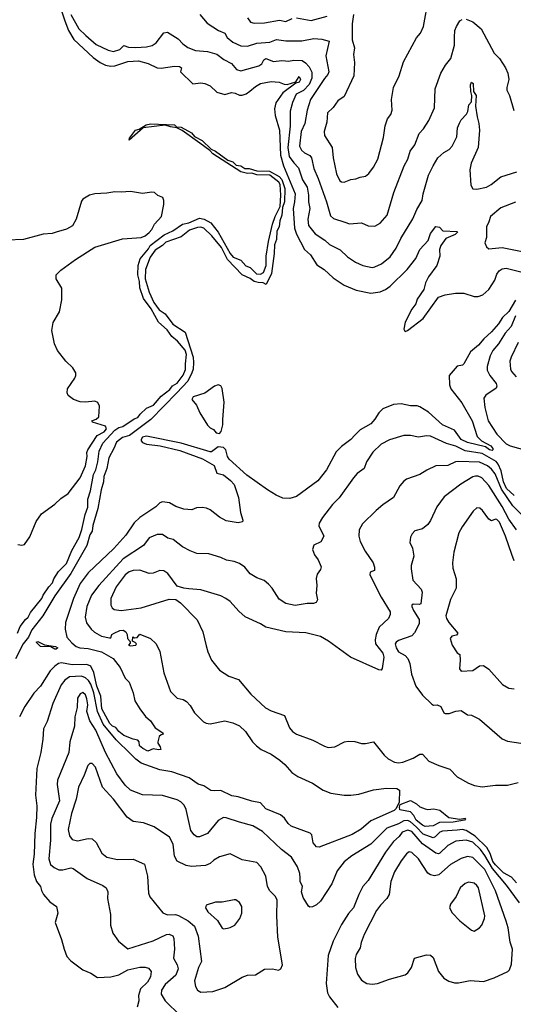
# Model space of a CAD drawing. Extents: x 1246169 to 1426871, y 660025 to 763458.
# Tile 150 of 256: x 1320329 to 1324049, y 671169 to 678587. Entities that reach past the tile are written whole.
import ezdxf

# ---------------------------------------------------------------- set-up
doc = ezdxf.new("R2010")
doc.units = 0

msp = doc.modelspace()

# ---------------------------------------------------------------- linework, layer by layer
at = {"layer": '0CON20XD'}
for points in [[(1322844, 678625), (1322834.7, 678555.3), (1322835.4, 678435), (1322852.2, 678375), (1322844.3, 678325), (1322853.1, 678265), (1322846.4, 678165), (1322775, 678008), (1322726, 677975), (1322690.6, 677925), (1322649.4, 677885), (1322643.1, 677815), (1322622.5, 677745), (1322625.8, 677715), (1322684.4, 677625), (1322690.5, 677545), (1322715.6, 677425), (1322742.5, 677372.5), (1322755, 677364), (1322775, 677362), (1322825, 677382.5), (1322863, 677387), (1322895, 677400.8), (1322935, 677408), (1322961.3, 677428.7), (1322995.6, 677475), (1323027.8, 677535), (1323071.7, 677698.3), (1323083.7, 677786.3), (1323101.4, 677838.6), (1323126.8, 677873.2), (1323136, 677905), (1323131.1, 677985), (1323146.5, 678075), (1323189.4, 678165), (1323220.5, 678269.5), (1323320.5, 678449.5), (1323349.1, 678485), (1323373.1, 678535), (1323410.6, 678745)], [(1320631.9, 678691.9), (1320669.4, 678579.4), (1320696.1, 678505), (1320738.1, 678438.1), (1320882.5, 678302.5), (1320935, 678264.7), (1320975.2, 678245.2), (1321015, 678236.7), (1321045, 678238.3), (1321145, 678271.3), (1321225, 678277.1), (1321297.1, 678257.1), (1321365, 678222.9), (1321395, 678221.5), (1321495, 678236.9), (1321532.5, 678235), (1321548.6, 678225), (1321541.4, 678195), (1321635, 678104), (1321695, 678110.6), (1321725.5, 678105.5), (1321765, 678089.4), (1321815, 678040.6), (1321875, 678023.8), (1321925, 678038.8), (1321953.2, 678033.2), (1321985, 678017.5), (1322005, 678018.1), (1322035, 678028.5), (1322062.7, 678047.3), (1322106, 678084), (1322145, 678106.5), (1322225, 678120), (1322285, 678115.6), (1322321.4, 678101.4), (1322345, 678099.6), (1322411.2, 678118.8), (1322435, 678158.8), (1322445, 678136.2), (1322435, 678116.7), (1322411.2, 678108.8), (1322313.2, 678036.8), (1322259.5, 677960.5), (1322249.7, 677915), (1322255.2, 677865), (1322286.5, 677755), (1322294.8, 677565), (1322318.4, 677485), (1322405.3, 677275), (1322400.8, 677215), (1322389.4, 677165), (1322399.1, 677015), (1322415, 676970), (1322476.2, 676855), (1322519.6, 676815), (1322569.3, 676739.3), (1322624.7, 676704.7), (1322692.1, 676642.1), (1322775, 676587.5), (1322865, 676548.2), (1322975, 676526.4), (1323045, 676537.3), (1323086.5, 676553.5), (1323121, 676579), (1323249.5, 676705), (1323315, 676788.6), (1323345.5, 676855), (1323407.2, 676922.8), (1323425.6, 676975), (1323465, 677028), (1323493.6, 677023.6), (1323517, 676997), (1323625, 676990), (1323628.8, 676985), (1323610.8, 676969.2), (1323541, 676939), (1323503.5, 676885), (1323493.5, 676855), (1323495.7, 676805), (1323472.2, 676735), (1323409.7, 676650.3), (1323388.5, 676605), (1323374.5, 676555), (1323325, 676480.8), (1323313.3, 676445), (1323284.6, 676405.4), (1323235, 676306.7), (1323224, 676255), (1323230.5, 676240.5), (1323235, 676236.7), (1323252.5, 676245), (1323370, 676335), (1323484.6, 676495.4), (1323535, 676513.3), (1323613.1, 676526.9), (1323675, 676525.4), (1323755, 676502.1), (1323785, 676502.2), (1323819.6, 676515), (1323865, 676553.8), (1323910.7, 676625), (1323925, 676668.8), (1323941.4, 676695), (1323965, 676708.9), (1323995.6, 676714.4), (1324105, 676688.2)], [(1320715.2, 678625), (1320775, 678518.4), (1320826.8, 678466.8), (1320905, 678399.6), (1320995, 678358), (1321035, 678347.7), (1321085, 678362.3), (1321115, 678392.1), (1321149.5, 678379.5), (1321205, 678376.6), (1321285, 678382.7), (1321326.8, 678393.2), (1321358.1, 678411.9), (1321415, 678487.5), (1321443, 678493), (1321522.3, 678442.3), (1321558, 678405), (1321596.5, 678376.5), (1321655, 678355.4), (1321745, 678347.1), (1321815, 678328.2), (1321867.3, 678287.3), (1321925.9, 678255.9), (1321961.8, 678211.8), (1321995, 678200.9), (1322131.9, 678238.1), (1322153.4, 678255), (1322168.5, 678285), (1322185, 678295.3), (1322241.2, 678271.2), (1322305, 678280), (1322332.1, 678277.9), (1322355, 678275.5), (1322395, 678282.7), (1322458.1, 678278.1), (1322482.1, 678262.1), (1322510.8, 678230.8), (1322531.3, 678191.3), (1322530.7, 678145), (1322511.1, 678098.9), (1322467.2, 678052.8), (1322412.9, 678025), (1322383.9, 677963.9), (1322367.4, 677897.4), (1322368.4, 677785), (1322348.8, 677625), (1322361, 677555), (1322395, 677507.5), (1322430.6, 677470.6), (1322459.5, 677379.5), (1322495.8, 677325), (1322505.9, 677265), (1322504.7, 677215), (1322515.3, 677165), (1322500.7, 677085), (1322506, 677035), (1322555, 676974.5), (1322629.4, 676925)], [(1321685.5, 678625.5), (1321741.7, 678561.7), (1321826.2, 678506.2), (1321874.2, 678485), (1321892.6, 678452.6), (1321935, 678416.5), (1321995, 678390.9), (1322045, 678388.2), (1322115, 678408.9), (1322215, 678417.1), (1322265, 678436.7), (1322335, 678427.6), (1322455, 678427.7), (1322545, 678445.4), (1322605, 678441.1), (1322661.2, 678425), (1322635.5, 678315), (1322659.6, 678195), (1322652.2, 678175), (1322625, 678143.3), (1322520.9, 677985), (1322495.9, 677905), (1322479.1, 677805), (1322450.8, 677745), (1322438.8, 677635), (1322453.7, 677603.7), (1322474.8, 677584.8), (1322515, 677562.8), (1322529.2, 677545), (1322544.7, 677465), (1322579.4, 677389.4), (1322641.1, 677215), (1322670.2, 677110.2), (1322695, 677088.9), (1322779.7, 677060.3), (1322815, 677047.5), (1322905, 677055.8), (1322955, 677034), (1323005, 677032), (1323045, 677053.8), (1323097.8, 677115), (1323148.2, 677285), (1323226.5, 677485), (1323253.1, 677535), (1323271.9, 677595), (1323306.7, 677645), (1323340.8, 677729.2), (1323372.5, 677765), (1323412.7, 677827.3), (1323455, 677922.5), (1323460, 678065), (1323502.5, 678185), (1323538, 678245), (1323579.4, 678295), (1323605.4, 678394.6), (1323605.7, 678455), (1323609.4, 678505), (1323620, 678535), (1323645, 678578.8), (1323663, 678587)], [(1322045, 678600), (1322068.3, 678568.3), (1322095, 678559.4), (1322175, 678562.7), (1322286.8, 678583.2), (1322335, 678574.1), (1322383.3, 678596.7)], [(1322415, 678600.4), (1322525, 678580.4), (1322645, 678613.6)], [(1323695, 678590), (1323745, 678570.6), (1323807.9, 678517.9), (1323904.3, 678335), (1323945, 678294), (1323990.8, 678225), (1324007.1, 678185), (1324015.8, 678135), (1323999.2, 678075), (1324000, 678055), (1324020, 678015), (1324052.3, 677902.3)], [(1322629.4, 676925), (1322665, 676894.2), (1322743.1, 676853.1), (1322800.7, 676800.7), (1322859.3, 676759.3), (1322915, 676734.4), (1322985, 676720.6), (1323005, 676724.4), (1323055, 676746.7), (1323120.8, 676799.2), (1323165.7, 676864.3), (1323201.6, 676938.4), (1323292.8, 677087.2), (1323322.4, 677157.6), (1323363.3, 677225), (1323370.9, 677275), (1323411.1, 677415), (1323445, 677486.2), (1323480.8, 677545), (1323525, 677585.8), (1323565, 677609.4), (1323588.8, 677635), (1323622.5, 677705), (1323628.6, 677771.4), (1323642.3, 677807.7), (1323655, 677832.5), (1323695.2, 677874.8), (1323705.9, 677895), (1323714.8, 677945.2), (1323732.7, 677967.3), (1323736.2, 678016.2), (1323728.8, 678045), (1323727.2, 678095), (1323734.2, 678115.8), (1323745.7, 678105), (1323747.9, 678045), (1323768.4, 678015), (1323763.8, 677935), (1323775.7, 677855), (1323790, 677805), (1323793.5, 677755), (1323784.5, 677625), (1323732.5, 677505), (1323722.2, 677455), (1323728.8, 677338.8), (1323743, 677313), (1323775, 677311.1), (1323846.2, 677325), (1323881.4, 677345), (1323955, 677402.9), (1324075, 677439.4)], [(1320312.7, 673965), (1320332.7, 674015), (1320372.5, 674067.5), (1320394.2, 674085.8), (1320409.7, 674120.3), (1320494.8, 674225), (1320505, 674250.9), (1320548.3, 674315), (1320575.8, 674344.2), (1320587.2, 674375), (1320621, 674429), (1320681.3, 674488.7), (1320722.8, 674587.1), (1320777.6, 674685), (1320798.3, 674745), (1320822.4, 674857.6), (1320842.9, 674915), (1320842, 674975), (1320861.9, 675038.1), (1320885, 675160), (1320902.7, 675195), (1320918.4, 675255), (1320927.6, 675335), (1320954.9, 675395), (1321045, 675493.9), (1321075, 675514.2), (1321107.2, 675522.8), (1321191, 675579), (1321220.2, 675589.8), (1321237.3, 675615), (1321285, 675659.1), (1321337.6, 675682.4), (1321395, 675750.4), (1321459.9, 675800.1), (1321481.2, 675828.8), (1321515, 675848.4), (1321562.1, 675907.9), (1321579.6, 675950.4), (1321577.5, 675995), (1321587, 676065), (1321576.2, 676096.2), (1321518.7, 676165), (1321475, 676200.7), (1321440, 676250), (1321375, 676307.9), (1321319.2, 676409.2), (1321261.9, 676485), (1321234, 676566), (1321231.9, 676615), (1321219.2, 676665), (1321223.1, 676735), (1321237.3, 676785), (1321300.6, 676859.4), (1321312.8, 676885), (1321417.1, 676965), (1321483.1, 676996.9), (1321555, 677046.9), (1321603.6, 677056.4), (1321685, 677090.2), (1321720.5, 677085), (1321768.8, 677055), (1321825, 676985.4), (1321916.2, 676825), (1321938, 676798), (1321995, 676776.1), (1322032.3, 676732.2), (1322065, 676719.2), (1322113.2, 676673.2), (1322145, 676669.7), (1322166.9, 676683.1), (1322185.5, 676735), (1322187.3, 676805), (1322202.9, 676915), (1322233.1, 677045), (1322254.6, 677105), (1322291.9, 677178.1), (1322297.8, 677265), (1322291.3, 677345), (1322282, 677362), (1322214.7, 677414.7), (1322115, 677417.3), (1322079.2, 677429.2), (1322045, 677428.9), (1321995, 677440), (1321785, 677576.2), (1321762, 677602), (1321686.2, 677656.2), (1321552.3, 677752.3), (1321512.3, 677772.3), (1321465, 677778.8), (1321425, 677792), (1321258.8, 677771.2), (1321155, 677680), (1321157.5, 677695), (1321202.5, 677755), (1321228.3, 677761.7), (1321283.3, 677795), (1321315, 677803.3), (1321495, 677795.6), (1321510.7, 677780.7), (1321545, 677776.7), (1321623.3, 677735), (1321647, 677707), (1321705, 677675.6), (1321770.8, 677610.8), (1321805, 677596.5), (1321898.8, 677528.8), (1321935, 677516.2), (1321961.2, 677491.2), (1321995.8, 677485), (1322026.2, 677466.2), (1322057.5, 677465), (1322115, 677447.8), (1322212.5, 677445), (1322285, 677405.3), (1322305, 677382.5), (1322326.2, 677313.8), (1322325.8, 677215), (1322308.8, 677171.2), (1322305, 677113.3), (1322288.3, 677071.7), (1322285.7, 677025), (1322267.6, 676992.4), (1322265, 676930), (1322248.8, 676891.2), (1322246, 676825), (1322226, 676675), (1322187.1, 676592.9), (1322163.3, 676603.3), (1322125, 676605.5), (1322095.8, 676615), (1322066.1, 676636.1), (1322005, 676664.5), (1321895, 676779.6), (1321849.6, 676869.6), (1321777.7, 676957.7), (1321716.8, 677016.8), (1321695, 677023.5), (1321668.1, 677021.9), (1321607.8, 677002.2), (1321545, 676949.8), (1321430.5, 676909.5), (1321405, 676884.7), (1321349, 676851), (1321312, 676798), (1321277, 676705), (1321273.7, 676633.7), (1321305.7, 676535), (1321340.3, 676455), (1321380.5, 676400.5), (1321425, 676369.6), (1321483.3, 676293.3), (1321575, 676231.5), (1321636.2, 676045), (1321639.4, 676005), (1321635.2, 675954.8), (1321626.2, 675925), (1321595, 675863.4), (1321512.9, 675775), (1321316.5, 675575), (1321157.2, 675455), (1321105, 675438.7), (1321058.4, 675405), (1321039.5, 675355), (1320999.8, 675285), (1320985.6, 675205), (1320964.3, 675145), (1320960.5, 675105), (1320942, 675045), (1320917, 674905), (1320880.7, 674775), (1320876, 674734), (1320858.4, 674705), (1320835.9, 674625), (1320713.4, 674413.4), (1320594, 674246), (1320503.9, 674095), (1320421.2, 673988.8), (1320395.7, 673934.3), (1320355.5, 673885), (1320298.5, 673771.5)], [(1320315, 674633.3), (1320345, 674626.7), (1320365, 674633.3), (1320405, 674690), (1320453.1, 674806.9), (1320494.4, 674865), (1320595, 674936.4), (1320639.5, 674980.5), (1320695, 675016.7), (1320785, 675134.5), (1320826.2, 675225), (1320838.2, 675295), (1320835.6, 675325), (1320843.1, 675346.9), (1320913.2, 675455), (1320965, 675481.1), (1320982.6, 675505), (1320974.7, 675525), (1320876.7, 675555), (1320873.3, 675565), (1320905, 675578.1), (1320924.3, 675595), (1320931.1, 675675), (1320918.3, 675701.7), (1320895, 675712.7), (1320824.7, 675705.3), (1320785, 675708.1), (1320734.1, 675724.1), (1320694.8, 675755), (1320686.7, 675775), (1320688.3, 675805), (1320745.3, 675885), (1320753.2, 675905), (1320752.9, 675925), (1320729.5, 675965), (1320676.5, 676015), (1320613.6, 676095), (1320591.5, 676145), (1320571.7, 676245), (1320582.4, 676305), (1320630.2, 676385), (1320646.7, 676475), (1320645.5, 676565), (1320603.8, 676635), (1320603.8, 676665), (1320639.7, 676700.3), (1320749.1, 676780.8), (1320895, 676871.7), (1320945, 676887.8), (1321105, 676936.5), (1321244.8, 676945.2), (1321275, 676959.2), (1321305, 676982.7), (1321324.1, 677005), (1321344.1, 677045), (1321398.1, 677105), (1321415.7, 677195), (1321415.6, 677225), (1321406.9, 677246.9), (1321371, 677261), (1321345, 677284.8), (1321325, 677287.2), (1321255, 677276.8), (1321165, 677292.8), (1321095, 677286.6), (1321045, 677289.9), (1320985, 677280.2), (1320895, 677276), (1320855, 677265.9), (1320805.8, 677234.2), (1320795, 677219.4), (1320755.8, 677084.2), (1320726.5, 677033.5), (1320681.5, 677008.5), (1320605, 676986.7), (1320575, 676977.1), (1320505, 676971.8), (1320358.3, 676931.7), (1320235, 676925.2)], [(1324065, 677213.2), (1323955, 677168.8), (1323877.5, 677105), (1323865.8, 677064.2), (1323846, 677025), (1323847, 676947), (1323833.3, 676905), (1323846.2, 676875), (1323865, 676861.2), (1323965, 676869.4), (1324165, 676829.6)], [(1324065.8, 676474.2), (1324015, 676388.6), (1323967.5, 676342.5), (1323936.6, 676295), (1323885.5, 676234.5), (1323826.9, 676183.1), (1323786.1, 676133.9), (1323725.6, 676085), (1323676.4, 675993.6), (1323665, 675984.2), (1323625, 675977.1), (1323565.8, 675905), (1323569.4, 675835), (1323578.5, 675805), (1323660.5, 675700.5), (1323739.7, 675565), (1323777.2, 675447.2), (1323809.2, 675415), (1323880.6, 675375), (1323893.9, 675355), (1323895.6, 675345), (1323888.5, 675341.5), (1323870.8, 675345), (1323838.8, 675368.8), (1323705, 675401.4), (1323656.4, 675425), (1323605.2, 675495.2), (1323514.4, 675534.4), (1323410.9, 675630.9), (1323345, 675668.9), (1323325, 675676.5), (1323275, 675677.7), (1323205, 675692.7), (1323145, 675687.6), (1323065.6, 675655), (1323035.6, 675625), (1323005, 675575.8), (1322975, 675543.1), (1322895, 675497.1), (1322855, 675457.1), (1322825, 675423.3), (1322755, 675371.1), (1322715, 675331.1), (1322640.4, 675195), (1322577.1, 675112.9), (1322415.2, 674994.8), (1322365, 674979.1), (1322313.1, 674983.1), (1322262.9, 675005), (1322195.7, 675045), (1322040.6, 675155), (1321908.6, 675275), (1321895.8, 675295), (1321883.3, 675345), (1321865, 675362.5), (1321825, 675367.5), (1321775, 675331.2), (1321765, 675330), (1321545.5, 675395), (1321285, 675450), (1321255, 675440.4), (1321243.8, 675425), (1321244.3, 675414.3), (1321255, 675400.5), (1321285, 675389.3), (1321387.2, 675377.2), (1321535, 675340.7), (1321707.7, 675277.7), (1321795, 675228.3), (1321815, 675171.4), (1321865, 675157.5), (1321918.1, 675115), (1321944.2, 675085), (1321977, 674987), (1321993.1, 674875), (1322011.2, 674815), (1322007.5, 674802.5), (1321975, 674796), (1321885, 674811.4), (1321835, 674838.1), (1321765, 674892.9), (1321737, 674907), (1321705, 674911.2), (1321661.7, 674908.3), (1321626.2, 674893.8), (1321565, 674899.4), (1321505, 674920), (1321457.4, 674947.4), (1321405, 674953.3), (1321385, 674945.7), (1321355, 674915.4), (1321233.4, 674836.6), (1321192.9, 674795), (1321128, 674702), (1321037.6, 674602.4), (1320845, 674420), (1320785, 674338.2), (1320734.8, 674225.2), (1320675.4, 674045), (1320671.1, 673995), (1320685, 673934.4), (1320721.2, 673891.2), (1320755, 673864), (1320783.3, 673855), (1320845, 673849), (1320945, 673822.9), (1321032.9, 673772.9), (1321086, 673705), (1321125, 673626.2), (1321154.5, 673594.5), (1321185.4, 673515.4), (1321196.7, 673455), (1321234.1, 673394.1), (1321277.9, 673337.9), (1321315, 673304.2), (1321350.6, 673250.6), (1321406.7, 673215), (1321410, 673205), (1321395, 673200), (1321380, 673185), (1321370, 673145), (1321370, 673135), (1321388.8, 673108.8), (1321392.5, 673087.5), (1321375.4, 673084.6), (1321335, 673094), (1321295, 673075.5), (1321256, 673095), (1321232.5, 673115), (1321228.6, 673145), (1321219.5, 673159.5), (1321184.2, 673165), (1321115, 673194.1), (1321075.7, 673225), (1321053.5, 673253.5), (1321028.2, 673265), (1321008, 673285), (1320947.9, 673395), (1320939.5, 673489.5), (1320909.6, 673565), (1320888.3, 673668.3), (1320865.2, 673715.2), (1320835, 673728.9), (1320725, 673727.1), (1320645, 673742.1), (1320622.6, 673737.4), (1320593.2, 673716.8), (1320559.8, 673680.2), (1320485.2, 673564.8), (1320436.4, 673513.6), (1320367.7, 673412.3), (1320328.2, 673335)], [(1324066.7, 676355), (1324033.6, 676276.4), (1323986.6, 676225), (1323936.6, 676143.4), (1323895.7, 676094.3), (1323873.8, 676055), (1323852.9, 675975), (1323852.5, 675945), (1323872.1, 675905), (1323919.4, 675845), (1323925.8, 675825), (1323919.3, 675810.7), (1323841.4, 675758.6), (1323826.9, 675735), (1323833.2, 675665), (1323860, 675565), (1323923.6, 675463.6), (1323995, 675392), (1324025, 675376.8), (1324149.8, 675339.8)], [(1324085.9, 676154.1), (1324031.8, 676045), (1324022.9, 676015), (1324028.2, 675955), (1324035.6, 675935), (1324070.6, 675895)], [(1321835, 675470), (1321847.5, 675485), (1321861.2, 675535), (1321858.8, 675575), (1321871.1, 675705), (1321855, 675808), (1321845, 675827.5), (1321825, 675836.7), (1321797.5, 675825), (1321725, 675772.9), (1321637.5, 675745), (1321626.2, 675725), (1321662.1, 675682.1), (1321687.1, 675625), (1321745, 675532.5), (1321765, 675512.5), (1321789.3, 675499.3), (1321810, 675475), (1321835, 675470)], [(1324055, 675002.3), (1323997.6, 675055), (1323975.5, 675105), (1323956.7, 675186.7), (1323935, 675238.4), (1323918.9, 675258.9), (1323815, 675318.7), (1323687.3, 675337.3), (1323615, 675374.8), (1323545, 675394.6), (1323425, 675449.5), (1323395, 675451.9), (1323335, 675440.6), (1323275, 675454.4), (1323223.2, 675453.2), (1323115, 675422.2), (1323052.3, 675387.7), (1322990.6, 675329.4), (1322943.8, 675256.2), (1322924.2, 675205), (1322871.8, 675168.2), (1322844.2, 675135), (1322735.7, 674985), (1322686.3, 674933.7), (1322610.8, 674835), (1322585.7, 674794.3), (1322583.6, 674773.6), (1322622, 674695), (1322597.7, 674652.3), (1322545, 674627.5), (1322536.7, 674595), (1322550, 674555), (1322578.3, 674518.3), (1322600, 674465), (1322596.2, 674445), (1322570.9, 674409.1), (1322563, 674377), (1322569.2, 674325), (1322562.2, 674265), (1322574.2, 674215), (1322563, 674197), (1322542.2, 674187.8), (1322495, 674187.5), (1322405, 674172.7), (1322335, 674188.1), (1322285, 674222), (1322231.4, 674305), (1322204.6, 674334.6), (1322170.4, 674360.4), (1322115, 674381.1), (1322065, 674410.6), (1322025, 674462.5), (1321985, 674489.2), (1321945.6, 674505.6), (1321887.5, 674515), (1321845, 674534.3), (1321755, 674561.4), (1321665, 674565.7), (1321615, 674585.8), (1321555, 674614.3), (1321485, 674670.5), (1321445, 674681.4), (1321405, 674708.6), (1321365, 674709.2), (1321305.8, 674684.2), (1321262.9, 674625), (1321109.6, 674525), (1320925.2, 674324.8), (1320870, 674250), (1320835, 674166), (1320822.5, 674085), (1320833.6, 674043.6), (1320868.6, 673995), (1320892.8, 673972.8), (1320945, 673942.9), (1321005, 673930), (1321015, 673930), (1321023.3, 673955), (1321040, 673965), (1321085, 673985.5), (1321108.6, 673988.6), (1321130, 673975), (1321140, 673955), (1321142.5, 673925), (1321161.7, 673901.7), (1321161.7, 673888.3), (1321150, 673875), (1321165, 673870), (1321205, 673874), (1321210, 673885), (1321200, 673895), (1321180, 673905), (1321181.7, 673938.3), (1321195, 673930), (1321215, 673932.5), (1321235, 673956.7), (1321315, 673925.7), (1321358, 673885), (1321385, 673827.5), (1321414.4, 673665), (1321464.6, 673524.6), (1321515, 673473.8), (1321560, 673465), (1321585, 673450), (1321615, 673420), (1321647.5, 673365), (1321715, 673296), (1321735, 673285.7), (1321765, 673282), (1321875, 673303.1), (1321935, 673289.2), (1321985, 673265.4), (1322030.6, 673225), (1322084.4, 673145), (1322114.7, 673114.7), (1322148.8, 673088.8), (1322225, 673052.5), (1322288.8, 673008.8), (1322328.1, 672975), (1322379.2, 672915), (1322426, 672885), (1322535, 672835.4), (1322615, 672782.9), (1322675, 672758.7), (1322774.7, 672744.7), (1322825, 672745.3), (1322885, 672752.9), (1322995, 672784.6), (1323093.4, 672796.6), (1323170, 672795), (1323191.4, 672781.4), (1323187.8, 672692.2), (1323165.4, 672644.6), (1323150.5, 672629.5), (1322975, 672550), (1322902.1, 672487.9), (1322835, 672449), (1322585, 672353.3), (1322565, 672355.8), (1322540, 672385), (1322529.6, 672445), (1322518.9, 672458.9), (1322375, 672511.2), (1322352, 672532), (1322325, 672570), (1322295, 672595.8), (1322185, 672641.4), (1322145, 672687.4), (1322079.3, 672699.3), (1321975, 672732.7), (1321928.1, 672738.1), (1321845, 672780), (1321795, 672775.7), (1321770.3, 672780.3), (1321715.6, 672815.6), (1321675, 672826), (1321605.3, 672875.3), (1321475, 672920), (1321385, 672935.4), (1321245.4, 672985.4), (1321204.7, 673014.7), (1321163.3, 673055), (1321055, 673162.1), (1320958.2, 673278.2), (1320914.7, 673374.7), (1320888, 673515), (1320865, 673580.3), (1320848.1, 673608.1), (1320825, 673627.9), (1320795, 673641.9), (1320704.2, 673635.8), (1320668.5, 673611.5), (1320641.8, 673575), (1320578.5, 673435), (1320535, 673300), (1320508.1, 673245), (1320503.1, 673165), (1320487.5, 673065), (1320457.8, 672945), (1320449.1, 672745), (1320457.3, 672665), (1320455.4, 672575), (1320442.5, 672455), (1320439.4, 672300.6), (1320427.3, 672225), (1320437.3, 672145), (1320455.6, 672095), (1320486.7, 672055), (1320492.9, 672025), (1320508, 671995), (1320555, 671941.2), (1320606, 671905), (1320616, 671855), (1320596.2, 671785), (1320645, 671657.5), (1320663, 671583), (1320685, 671527.5), (1320713.3, 671495), (1320805, 671428), (1320865, 671402), (1320915, 671370), (1321015, 671376.7), (1321075, 671391.1), (1321145, 671428.8)], [(1324164.8, 674804.8), (1324045, 674924.7), (1323960.6, 675050.6), (1323911.5, 675165), (1323885, 675199.2), (1323855, 675224.8), (1323795, 675251.9), (1323635, 675259.3), (1323614.1, 675255.9), (1323555, 675228.8), (1323465, 675225.6), (1323398, 675192)], [(1323398, 675192), (1323345, 675160), (1323245, 675124), (1323225, 675110), (1323194.6, 675075.4), (1323145, 674986), (1323065, 674932), (1323015, 674890), (1322911.7, 674788.3), (1322887.1, 674742.9), (1322884.2, 674695), (1322895.7, 674655), (1322932.4, 674582.4), (1322993.8, 674495), (1323002.3, 674462.3), (1323002.3, 674437.7), (1322970, 674425), (1322968.9, 674405), (1323054.4, 674235), (1323121.2, 674125), (1323122, 674105), (1323108.6, 674075), (1323038.8, 674011.2), (1323015.6, 673955), (1323008.5, 673915), (1323011.5, 673885), (1323065, 673814), (1323073.3, 673785), (1323061.2, 673698.8), (1323053.3, 673686.7), (1323035, 673688), (1322822.7, 673782.7), (1322655.8, 673905), (1322595, 673939.4), (1322485, 673966.9), (1322334.5, 673974.5), (1322185, 674008.9), (1322145, 674034.3), (1322028.9, 674088.9), (1321980.2, 674130.2), (1321915, 674204), (1321883.3, 674226.7), (1321845, 674245.8), (1321695, 674290), (1321605, 674300), (1321565, 674303.8), (1321515, 674320), (1321446, 674415), (1321415, 674434), (1321385, 674436), (1321335, 674418), (1321305, 674414), (1321235, 674438.8), (1321185, 674437.5), (1321155, 674426.1), (1321125, 674404.6), (1321055.3, 674315), (1321016.2, 674225), (1321015.7, 674175), (1321026, 674155), (1321042.1, 674142.1), (1321095, 674134.5), (1321245, 674154.5), (1321455, 674222), (1321505, 674218), (1321542.1, 674192.1), (1321666.1, 674066.1), (1321710, 673975), (1321735, 673870), (1321746.7, 673825), (1321775, 673762.5), (1321835, 673686), (1321905, 673641.4), (1321978.8, 673615), (1322070, 673505), (1322182.4, 673402.4), (1322225, 673378.6), (1322323.9, 673343.9), (1322361.2, 673251.2), (1322385, 673223.8), (1322415, 673204), (1322539.1, 673159.1), (1322625, 673112.5), (1322655, 673104.2), (1322705, 673109.2), (1322777.5, 673145), (1322805, 673151.4), (1322855, 673147.5), (1322905, 673134), (1322935, 673133.8), (1322995, 673146.2), (1323076.2, 673045), (1323107, 673017), (1323153.2, 672993.2), (1323185, 672988.6), (1323216.4, 672993.6), (1323295, 673023.3), (1323345, 673052.9), (1323365, 673052.5), (1323411.2, 673001.2), (1323486.9, 672966.9), (1323570, 672940), (1323625, 672882), (1323712.5, 672835), (1323757.7, 672817.7), (1323815, 672806), (1323915, 672818.6), (1324005, 672819.2), (1324085, 672840)], [(1324073.9, 674743.9), (1324014.2, 674824.2), (1323965, 674919.6), (1323865, 675077.7), (1323811.1, 675135), (1323785, 675147.5), (1323765, 675148), (1323745, 675141.5), (1323653.6, 675086.4), (1323528.8, 674991.2), (1323472.7, 674917.3), (1323425.5, 674814.5), (1323405, 674783.8), (1323365, 674750), (1323307.5, 674735), (1323285.9, 674714.1), (1323273, 674687), (1323268.3, 674648.3), (1323290, 674605), (1323300, 674545), (1323279.2, 674475), (1323279.1, 674449.1), (1323291.4, 674365), (1323355, 674296.7), (1323362.9, 674272.9), (1323352, 674185), (1323340.3, 674179.7), (1323295, 674182.5), (1323284.4, 674175.6), (1323283.2, 674166.8), (1323296.2, 674135), (1323338.3, 674068.3), (1323340.8, 674035), (1323303.8, 673966.2), (1323285, 673945.7), (1323185, 673910.4), (1323165, 673898.1), (1323159.5, 673885), (1323165, 673853.8), (1323185, 673824.3), (1323235, 673795.8), (1323254.5, 673774.5), (1323268.9, 673735), (1323280.8, 673655), (1323315, 673565.8), (1323365, 673497.1), (1323435, 673428.6), (1323447.3, 673422.7), (1323475, 673426), (1323501.7, 673411.7), (1323524.2, 673365), (1323535, 673359.2), (1323565, 673360), (1323615, 673377.1), (1323655, 673382), (1323705, 673348.8), (1323735, 673348), (1323795, 673316), (1323965, 673168.8), (1324005, 673151.2), (1324105, 673136)], [(1324055, 674510), (1324036.7, 674556.7), (1323989.2, 674695), (1323945, 674800), (1323925, 674821.2), (1323915, 674823.3), (1323885, 674811.2), (1323865, 674824.3), (1323817.9, 674887.9), (1323795.6, 674905.6), (1323775, 674908.1), (1323745.6, 674885), (1323662.9, 674767.1), (1323638.8, 674721.2), (1323600, 674575), (1323590, 674495), (1323593.1, 674455), (1323617.5, 674375), (1323618, 674305), (1323575, 674218.8), (1323540.9, 674095), (1323544.6, 674075), (1323562.5, 674045), (1323630.8, 673965), (1323620.3, 673949.7), (1323585, 673942.5), (1323573.3, 673925), (1323588.8, 673875), (1323625, 673816.7), (1323645, 673803.3), (1323647.7, 673762.3), (1323644.6, 673695), (1323655, 673677.5), (1323745, 673682.5), (1323795, 673718), (1323825, 673722), (1323865, 673693.8), (1323967, 673577), (1324015, 673549.2), (1324055, 673544.2)], [(1320605, 673844.7), (1320593.8, 673845), (1320565, 673861.2), (1320485, 673863.8), (1320454.3, 673895.7), (1320465, 673900.8), (1320516.9, 673876.9), (1320598.8, 673865), (1320615.5, 673855), (1320605, 673844.7)], [(1324073.3, 672083.3), (1324035, 672127.6), (1323975, 672158.1), (1323915, 672218.8), (1323895.8, 672245), (1323874.5, 672304.5), (1323848.8, 672348.8), (1323762.6, 672435), (1323695, 672478.6), (1323665, 672484.5), (1323625, 672480.3), (1323515.9, 672474.1), (1323495, 672464.7), (1323460, 672430), (1323445, 672423.1), (1323369.5, 672449.5), (1323316.6, 672506.6), (1323275, 672543), (1323255, 672552.6), (1323225, 672550), (1323185, 672528.8), (1323095, 672495.6), (1322975, 672374.6), (1322831.9, 672288.1), (1322775, 672241.4), (1322721.4, 672175), (1322680.6, 672075), (1322595.6, 671945), (1322565, 671917.5), (1322535, 671903.8), (1322515, 671901.2), (1322505, 671908.8), (1322465, 671973.3), (1322453.5, 672015), (1322460.8, 672055), (1322443.5, 672093.5), (1322441.9, 672121.9), (1322440, 672155), (1322422.5, 672205), (1322377.9, 672277.9), (1322302.2, 672335), (1322159.4, 672469.4), (1322085, 672514.4), (1321985, 672540), (1321885, 672574.4), (1321865, 672575.5), (1321825, 672553.1), (1321745, 672454.5), (1321685, 672429.2), (1321665, 672430.8), (1321645, 672444.2), (1321618.9, 672478.9), (1321582.7, 672635), (1321567.7, 672667.7), (1321543.8, 672693.8), (1321515, 672710), (1321405, 672742.2), (1321255, 672747.8), (1321163.1, 672783.1), (1321125, 672819.2), (1321062.1, 672905), (1320975.9, 673065), (1320901.9, 673235), (1320857.6, 673305), (1320834.6, 673374.6), (1320841.7, 673425), (1320835, 673471.2), (1320825, 673500.6), (1320805, 673518.2), (1320785, 673508.6), (1320765.5, 673475), (1320761.1, 673405), (1320745.5, 673334.5), (1320741.8, 673265), (1320707.3, 673145), (1320698.8, 673065), (1320615, 672857.5), (1320612.1, 672825), (1320627.9, 672702.1), (1320571.5, 672568.5), (1320561.1, 672525), (1320560.3, 672405), (1320548.8, 672265), (1320562.2, 672222.2), (1320588.5, 672198.5), (1320625, 672182.5), (1320655, 672182.5), (1320715, 672195.7), (1320731.7, 672191.7), (1320837.4, 672117.4), (1320954.6, 672064.6), (1320980, 672045), (1320992.5, 672015), (1320991.4, 671965), (1321012.5, 671845), (1321012.5, 671765), (1321030.8, 671705), (1321074, 671645), (1321145, 671587.5), (1321335, 671647.9), (1321435, 671694.6), (1321455, 671696.2), (1321482.5, 671685), (1321491.8, 671665), (1321496.4, 671585), (1321489.1, 671515), (1321516.8, 671465), (1321523.3, 671435), (1321505, 671388.2), (1321425, 671317.9), (1321397.9, 671275), (1321395.6, 671245), (1321425.5, 671195.5), (1321537.5, 671085)], [(1321695, 671260.8), (1321785, 671264.5), (1321874.5, 671295.5), (1322005, 671372), (1322045, 671388.8), (1322105, 671390.8), (1322175, 671433.8), (1322233.6, 671436.4), (1322280, 671425), (1322296.7, 671435), (1322308.8, 671465), (1322274.5, 671674.5), (1322266.8, 671835), (1322268.5, 671955), (1322255, 671984), (1322215, 672022.9), (1322195.5, 672055), (1322183.3, 672135), (1322147.1, 672205), (1322115, 672235.8), (1322005, 672255.8), (1321915, 672303.3), (1321835, 672279.2), (1321793.3, 672255), (1321765, 672230), (1321730, 672215), (1321623.4, 672206.6), (1321584, 672214), (1321516.9, 672246.9), (1321494.5, 672284.5), (1321484.5, 672374.5), (1321458.3, 672428.3), (1321343.3, 672505), (1321262.5, 672535), (1321185, 672545.6), (1321139.6, 672579.6), (1321036.5, 672715), (1320952.7, 672805), (1320900.6, 672955), (1320875, 672984), (1320857.3, 672982.7), (1320843, 672967), (1320815.6, 672895), (1320771.2, 672805), (1320755.4, 672715), (1320720.3, 672605), (1320695.6, 672485), (1320705, 672436.7), (1320725, 672409.2), (1320765, 672400), (1320845, 672417.5), (1320875, 672415.5), (1320905, 672388), (1320947.7, 672307.7), (1320985, 672276.7), (1321065, 672259.2), (1321183, 672263), (1321268.8, 672225), (1321293, 672133), (1321300, 672005), (1321308.8, 671978.8), (1321407.9, 671857.9), (1321442.5, 671842.5), (1321504.1, 671844.1), (1321525, 671837.1), (1321598.3, 671798.3), (1321646.1, 671756.1), (1321673.1, 671683.1), (1321700.3, 671490.3), (1321677.5, 671445), (1321646, 671345), (1321655, 671302.5), (1321670, 671275), (1321695, 671260.8)], [(1323385, 672507.5), (1323365, 672518.8), (1323315.9, 672555), (1323300.2, 672590.2), (1323275, 672617.5), (1323193.8, 672633.8), (1323190.4, 672655), (1323195.3, 672674.7), (1323275, 672704.3), (1323319.4, 672679.4), (1323345, 672656.2), (1323385, 672641.2), (1323405, 672636.7), (1323450.7, 672640.7), (1323495, 672630), (1323562.5, 672575), (1323645, 672562.9), (1323685, 672570), (1323688, 672565), (1323680, 672555), (1323595, 672540), (1323492.3, 672537.7), (1323445, 672512.9), (1323385, 672507.5)], [(1324095, 671933.5), (1323997.6, 672065), (1323892.5, 672192.5), (1323835, 672289.3), (1323800.9, 672335), (1323745, 672389.7), (1323695, 672406.1), (1323615, 672396.5), (1323556.5, 672365), (1323495, 672307.1), (1323485, 672303.1), (1323465, 672308.2), (1323365, 672378.4), (1323285, 672469.3), (1323255, 672480), (1323210.9, 672465), (1323187.6, 672432.4), (1323146.4, 672395), (1323085.7, 672314.3), (1322955, 672102), (1322915.7, 672055), (1322884.6, 671995.4), (1322844.2, 671895), (1322807, 671853), (1322755, 671768.8), (1322692.1, 671645), (1322654.5, 671535), (1322639.4, 671325), (1322649.4, 671255), (1322665, 671224), (1322727.5, 671145)], [(1322985, 671320.8), (1323025, 671324.2), (1323115, 671357.1), (1323235, 671390), (1323253.8, 671405), (1323281.2, 671445), (1323305, 671516.7), (1323395, 671542.5), (1323425, 671538.8), (1323445, 671520), (1323485, 671416.7), (1323525, 671366.2), (1323562.1, 671342.1), (1323605, 671329.2), (1323635, 671329.2), (1323725, 671348.1), (1323825, 671340), (1323905, 671367.5), (1324007.5, 671415), (1324020.7, 671429.3), (1324035, 671470), (1324042.5, 671585), (1324025.7, 671635.7), (1324010, 671745), (1323996.2, 671795), (1323914.1, 672024.1), (1323835, 672184.7), (1323745, 672274.6), (1323705, 672281.8), (1323655, 672267.1), (1323575, 672221.2), (1323487, 672143), (1323455, 672137.2), (1323424.2, 672144.2), (1323405, 672156.4), (1323335.5, 672265), (1323285, 672312.2), (1323265, 672317.8), (1323245, 672301.9), (1323205, 672248.6), (1323154.1, 672165.9), (1323126.7, 672095), (1323114.4, 671995.6), (1323096, 671965), (1323047.1, 671915), (1323017.8, 671875), (1322924.5, 671695), (1322903.3, 671633.3), (1322895, 671593.3), (1322864.2, 671545), (1322856.4, 671513.6), (1322860, 671445), (1322875.6, 671395), (1322905, 671350), (1322945, 671326.2), (1322985, 671320.8)], [(1323755, 671720), (1323794.3, 671745.7), (1323811.2, 671765), (1323832.5, 671815), (1323834.2, 671835.8), (1323786.4, 672045), (1323774.6, 672064.6), (1323755, 672080), (1323715, 672088.6), (1323685, 672077.5), (1323647.5, 672045), (1323618.3, 671981.7), (1323575, 671922.5), (1323568.8, 671895), (1323588.3, 671858.3), (1323645, 671796.2), (1323735, 671726.7), (1323755, 671720)], [(1321865, 671737.5), (1321895, 671743.3), (1321915, 671746.7), (1321950, 671765), (1321988, 671815), (1322002, 671855), (1322003.8, 671905), (1321985.7, 671935.7), (1321957.5, 671955), (1321945, 671956), (1321855, 671939.2), (1321805, 671938), (1321735, 671916.2), (1321730, 671895), (1321746.7, 671865), (1321819.1, 671799.1), (1321855, 671743.3), (1321865, 671737.5)], [(1321145, 671428.8), (1321235, 671448.9), (1321275, 671448.6), (1321300.3, 671440.3), (1321320, 671415), (1321315.5, 671375), (1321291.5, 671335), (1321239.3, 671285), (1321224.4, 671235), (1321227.3, 671195), (1321214.2, 671145.8)]]:
    msp.add_lwpolyline(points, dxfattribs=at)

doc.saveas('drawing.dxf')
